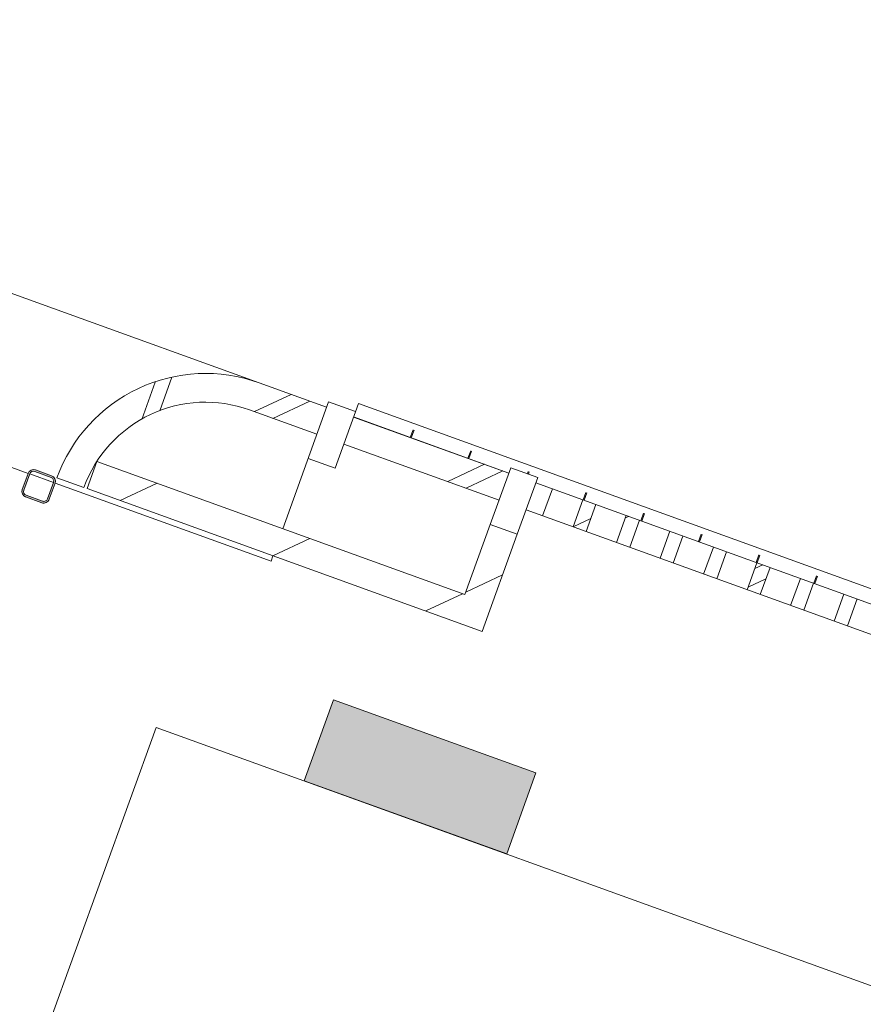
# Model space of a CAD drawing. Header units: metres. Extents: x 136266 to 136452, y 453403 to 453560.
# Tile 91 of 133: x 136419.14 to 136422.08, y 453491.23 to 453494.66. Entities that reach past the tile are written whole.
import ezdxf

# ---------------------------------------------------------------- set-up
doc = ezdxf.new("R2010")
doc.units = ezdxf.units.M
for name, color, linetype, lineweight in [('A-DETL-BEBOUWING', 253, 'Continuous', 9), ('A-WALL-1', 7, 'Continuous', 5), ('A-WALL-PATT-1', 254, 'Continuous', 5), ('A-WALL-PATT-3', 8, 'Continuous', 5), ('C-PRKG', 70, 'Continuous', 5), ('S-BEAM', 12, 'Continuous', 5)]:
    doc.layers.add(name, color=color, linetype=linetype, lineweight=lineweight)

# ---------------------------------------------------------------- blocks, each defined once
blk = doc.blocks.new('859-DO-0010 29-09-2022')
at = {"layer": 'A-DETL-BEBOUWING'}
h = blk.add_hatch(dxfattribs=at)
h.set_pattern_fill('FP_307', color=256, angle=44.99999999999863, style=0, pattern_type=2)
h.set_pattern_definition([(230.3679999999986, (132773.9091151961, 89887.70888795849), (308.0628471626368, -255.1416904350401), []), (230.3679999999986, (131579.1723053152, 89775.44649405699), (308.0628471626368, -255.1416904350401), [])])
h.paths.add_polyline_path([(121115.9789255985, 88691.83926391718), (121346.073856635, 88713.45996800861), (121336.7186380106, 88813.02140574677), (121106.6237069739, 88791.40070165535), (121111.3013162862, 88741.61998278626)])
h.paths.add_polyline_path([(122565.7014689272, 88828.06139615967), (123138.1797359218, 88881.85390325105), (123128.8245172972, 88981.41534098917), (122556.3462503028, 88927.62283389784), (122561.023859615, 88877.84211502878)])
h.paths.add_polyline_path([(124357.807348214, 88996.45533140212), (124930.2856152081, 89050.24783849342), (124920.9303965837, 89149.80927623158), (124348.4521295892, 89096.01676914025), (124357.7093156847, 88997.49862712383)])
h.paths.add_polyline_path([(127942.0191067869, 89333.2432018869), (128514.4973737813, 89387.03570897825), (128505.1421551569, 89486.5971467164), (127932.6638881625, 89432.80463962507), (127937.3414974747, 89383.02392075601)])
h.paths.add_polyline_path([(135110.4426239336, 90006.81894285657), (135682.9208909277, 90060.61144994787), (135673.5656723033, 90160.17288768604), (135101.0874053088, 90106.38038059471), (135105.7650146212, 90056.59966172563)])
h.paths.add_polyline_path([(138694.6543825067, 90343.6068133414), (139267.1326495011, 90397.39932043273), (139257.7774308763, 90496.96075817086), (138685.2991638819, 90443.16825107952), (138689.9767731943, 90393.38753221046)])
h.paths.add_polyline_path([(140486.7602617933, 90512.0007485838), (141059.2385287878, 90565.79325567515), (141049.8833101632, 90665.35469341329), (140477.4050431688, 90611.56218632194), (140482.082652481, 90561.7814674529)])
h.paths.add_polyline_path([(144070.9720203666, 90848.78861906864), (144450.5500017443, 90884.45539007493), (144441.1947831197, 90984.0168278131), (144061.6168017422, 90948.3500568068), (144066.2944110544, 90898.56933793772)])
h = blk.add_hatch(dxfattribs=at)
h.set_pattern_fill('FP_1390', color=256, angle=45.00000000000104, style=0, pattern_type=2)
h.set_pattern_definition([(230.368000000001, (137179.4325564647, 90301.67111798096), (308.0628471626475, -255.1416904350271), []), (230.368000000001, (135984.695039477, 90189.40801697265), (308.0628471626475, -255.1416904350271), [])])
h.paths.add_polyline_path([(135782.4823286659, 90069.96666857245), (135843.4637092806, 90075.69673998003), (135834.1084906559, 90175.25817771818), (135773.1271100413, 90169.52810631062), (135777.8047193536, 90119.74738744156)])
h.paths.add_polyline_path([(135955.4703267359, 90086.22136093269), (136004.0065276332, 90090.78203001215), (135994.6513090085, 90190.34346775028), (135946.1151081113, 90185.78279867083), (135950.7927174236, 90136.00207980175)])
h.paths.add_polyline_path([(136116.0131450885, 90101.30665096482), (136164.5493459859, 90105.86732004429), (136155.1941273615, 90205.42875778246), (136106.6579264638, 90200.86808870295), (136111.3355357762, 90151.08736983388)])
h.paths.add_polyline_path([(136276.5559634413, 90116.39194099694), (136325.0921643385, 90120.95261007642), (136315.736945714, 90220.51404781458), (136267.2007448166, 90215.95337873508), (136271.8783541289, 90166.17265986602)])
h.paths.add_polyline_path([(136437.0987817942, 90131.47723102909), (136485.6349826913, 90136.03790010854), (136476.2797640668, 90235.59933784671), (136427.7435631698, 90231.03866876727), (136432.421172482, 90181.25794989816)])
h.paths.add_polyline_path([(136597.6416001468, 90146.56252106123), (136646.1778010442, 90151.1231901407), (136636.8225824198, 90250.68462787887), (136588.2863815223, 90246.12395879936), (136592.9639908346, 90196.3432399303)])
h.paths.add_polyline_path([(136758.1844184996, 90161.64781109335), (136806.720619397, 90166.20848017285), (136797.3654007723, 90265.76991791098), (136748.8291998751, 90261.20924883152), (136753.5068091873, 90211.42852996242)])
h.paths.add_polyline_path([(136918.7272368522, 90176.73310112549), (136967.2634377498, 90181.29377020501), (136957.9082191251, 90280.85520794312), (136909.3720182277, 90276.29453886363), (136914.0496275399, 90226.51381999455)])
h.paths.add_polyline_path([(137079.2700552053, 90191.81839115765), (137127.8062561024, 90196.37906023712), (137118.4510374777, 90295.94049797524), (137069.9148365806, 90291.37982889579), (137074.5924458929, 90241.59911002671)])
h.paths.add_polyline_path([(137239.8128735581, 90206.90368118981), (137288.3490744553, 90211.46435026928), (137278.9938558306, 90311.0257880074), (137230.4576549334, 90306.46511892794), (137235.1352642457, 90256.68440005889)])
h.paths.add_polyline_path([(137400.3556919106, 90221.98897122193), (137448.8918928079, 90226.5496403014), (137439.5366741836, 90326.11107803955), (137391.000473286, 90321.55040896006), (137395.6780825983, 90271.769690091)])
h.paths.add_polyline_path([(137560.8985102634, 90237.07426125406), (137609.4347111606, 90241.63493033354), (137600.0794925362, 90341.1963680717), (137551.5432916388, 90336.63569899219), (137556.2209009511, 90286.85498012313)])
h.paths.add_polyline_path([(137721.4413286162, 90252.15955128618), (137769.9775295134, 90256.72022036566), (137760.6223108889, 90356.28165810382), (137712.0861099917, 90351.72098902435), (137716.7637193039, 90301.94027015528)])
h.paths.add_polyline_path([(137881.9841469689, 90267.24484131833), (137930.5203478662, 90271.80551039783), (137921.1651292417, 90371.36694813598), (137872.6289283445, 90366.80627905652), (137877.3065376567, 90317.02556018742)])
h.paths.add_polyline_path([(138042.5269653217, 90282.33013135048), (138091.0631662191, 90286.89080042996), (138081.7079475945, 90386.4522381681), (138033.171746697, 90381.8915690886), (138037.8493560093, 90332.11085021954)])
h.paths.add_polyline_path([(138203.0697836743, 90297.4154213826), (138251.6059845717, 90301.97609046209), (138242.250765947, 90401.53752820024), (138193.7145650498, 90396.97685912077), (138198.392174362, 90347.19614025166)])
h.paths.add_polyline_path([(138363.6126020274, 90312.50071141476), (138412.1488029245, 90317.06138049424), (138402.7935842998, 90416.62281823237), (138354.2573834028, 90412.0621491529), (138358.9349927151, 90362.28143028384)])
h.paths.add_polyline_path([(138524.15542038, 90327.58600144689), (138595.0929447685, 90334.25159471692), (138585.7377261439, 90433.81303245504), (138514.8002017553, 90427.14743918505), (138519.4778110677, 90377.36672031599)])
h = blk.add_hatch(dxfattribs=at)
h.set_pattern_fill('FP_1656', color=256, angle=44.99999999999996, style=0, pattern_type=2)
h.set_pattern_definition([(50.36799999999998, (1194.737516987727, 112.2631010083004), (-308.0628471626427, 255.141690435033), [])])
h.paths.add_polyline_path([(135725.0194060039, 89612.58497873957), (135824.5808429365, 89621.94020593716), (135790.9019384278, 89980.3623004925), (135691.3405014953, 89971.00707329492), (135715.6641788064, 89712.14641567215)])
h = blk.add_hatch(dxfattribs=at)
h.set_pattern_fill('FP_1656', color=256, angle=44.99999999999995, style=0, pattern_type=2)
h.set_pattern_definition([(50.36799999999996, (1194.737516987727, 112.2631010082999), (-308.0628471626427, 255.1416904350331), [])])
h.paths.add_polyline_path([(134367.2520327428, 89485.00322972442), (135725.0194060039, 89612.58497873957), (135715.6641788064, 89712.14641567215), (134357.8968055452, 89584.56466665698)])
at = {"layer": 'A-WALL-PATT-1'}
blk.add_hatch(color=256, dxfattribs=at).paths.add_polyline_path([(135485.599337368, 88887.00112828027), (136232.3101143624, 88957.1653322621), (136204.2444327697, 89255.84964305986), (135457.5336557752, 89185.68543907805)])
at = {"layer": 'A-WALL-PATT-3'}
h = blk.add_hatch(dxfattribs=at)
h.set_pattern_fill('FP_1401', color=256, angle=44.99999999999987, style=0, pattern_type=2)
h.set_pattern_definition([(230.3679999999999, (134877.07378504, 90085.33109116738), (308.0628471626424, -255.1416904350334), []), (230.3679999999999, (133682.3369751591, 89973.06869726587), (308.0628471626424, -255.1416904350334), [])])
h.paths.add_polyline_path([(134761.9775918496, 89974.07567767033), (135010.8811861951, 89997.46372423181), (135001.5259675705, 90097.02516196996), (134752.6223732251, 90073.63711540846)])
h = blk.add_hatch(dxfattribs=at)
h.set_pattern_fill('FP_1402', color=256, angle=44.99999999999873, style=0, pattern_type=2)
h.set_pattern_definition([(275.3879999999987, (134380.3694550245, 89876.72327700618), (398.2326611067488, 37.55992049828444), []), (275.3879999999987, (133615.2622401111, 88952.27096316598), (398.2326611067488, 37.55992049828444), [])])
h.paths.add_polyline_path([(134256.5237174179, 89474.21857035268), (134356.0786916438, 89483.64232262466), (134354.9623265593, 89554.27756891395), (134364.9143072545, 89624.21713117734), (134387.4606676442, 89695.35201299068), (134416.7755119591, 89755.17422472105), (134457.4066238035, 89812.9643366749), (134506.5813559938, 89863.68346524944), (134563.0878041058, 89906.08164458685), (134625.5333745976, 89939.11397746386), (134692.379105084, 89961.96638663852), (134761.9775918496, 89974.07567767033), (134752.622373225, 90073.63711540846), (134675.1827525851, 90060.73276965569), (134600.3693246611, 90036.93428259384), (134529.7064079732, 90002.72654678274), (134464.6337546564, 89958.80654251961), (134398.8340748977, 89896.8341990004), (134356.4217263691, 89845.58885102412), (134315.487164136, 89778.59796657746), (134284.5075678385, 89706.46141829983), (134264.1141446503, 89630.64898346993), (134254.7224091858, 89552.70533530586)])
at = {"layer": 'S-BEAM'}
h = blk.add_hatch(color=256, dxfattribs=at)
h.paths.add_polyline_path([(134186.2506782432, 89367.5551962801), (134245.9875408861, 89373.16832745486), (134255.6930123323, 89376.77159000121), (134262.2965658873, 89384.74484262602), (134264.0287847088, 89394.9516587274), (134258.4156535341, 89454.68852137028), (134254.8123909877, 89464.39399281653), (134246.8391383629, 89470.99754637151), (134236.6323222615, 89472.729765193), (134176.8954596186, 89467.11663401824), (134167.1899881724, 89463.51337147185), (134160.5864346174, 89455.54011884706), (134158.8542157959, 89445.3333027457), (134164.4673469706, 89385.59644010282), (134168.070609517, 89375.89096865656), (134176.0438621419, 89369.28741510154)])
h.paths.add_polyline_path([(134185.6893651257, 89373.52888254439), (134178.5445938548, 89374.74143571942), (134172.9633170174, 89379.36392320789), (134170.4410332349, 89386.1577532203), (134166.0404552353, 89453.03938713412), (134170.6629427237, 89458.62066397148), (134177.4567727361, 89461.14294775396), (134244.3384066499, 89465.54352575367), (134249.9196834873, 89460.9210382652), (134253.1249587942, 89446.85857874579), (134256.8425452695, 89387.24557433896), (134252.220057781, 89381.6642975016), (134245.4262277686, 89379.14201371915)])
at = {"layer": 'A-DETL-BEBOUWING'}
for p, q in [((141045.2019494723, 90715.17533573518), (135096.4060446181, 90156.20102291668)), ((138585.7302233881, 90433.89287934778), (135773.1196072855, 90169.60795320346)), ((138585.7377261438, 90433.81303245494), (135773.1271100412, 90169.52810631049)), ((135782.4823286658, 90069.96666857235), (138595.0929447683, 90334.2515947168)), ((136585.4813725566, 90245.94094004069), (136582.8587172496, 90273.8521352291)), ((136588.9844601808, 90246.27010514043), (136586.3618048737, 90274.18130032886)), ((136798.0351143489, 90265.91339894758), (136795.4124590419, 90293.82459413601)), ((136806.7206193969, 90166.20848017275), (136797.3654007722, 90265.76991791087)), ((136801.538201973, 90266.24256404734), (136798.915546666, 90294.15375923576)), ((136909.3720182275, 90276.29453886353), (136918.727236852, 90176.73310112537)), ((136967.2634377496, 90181.2937702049), (136957.9082191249, 90280.85520794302)), ((136160.3738889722, 90205.99602222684), (136157.7512336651, 90233.90721741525)), ((136163.8769765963, 90206.3251873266), (136161.2543212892, 90234.23638251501)), ((136372.9276307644, 90225.96848113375), (136370.3049754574, 90253.87967632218)), ((136376.4307183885, 90226.2976462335), (136373.8080630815, 90254.20884142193)), ((136427.7435631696, 90231.03866876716), (136437.0987817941, 90131.47723102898)), ((136485.6349826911, 90136.03790010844), (136476.2797640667, 90235.59933784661)), ((136588.2863815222, 90246.12395879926), (136597.6416001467, 90146.56252106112)), ((136646.1778010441, 90151.1231901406), (136636.8225824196, 90250.68462787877)), ((136748.8291998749, 90261.20924883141), (136758.1844184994, 90161.64781109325)), ((135736.9059520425, 90186.21271016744), (135736.1468377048, 90194.29146470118)), ((135947.8201471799, 90186.02356331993), (135945.1974918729, 90213.93475850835)), ((135951.323234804, 90186.35272841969), (135948.700579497, 90214.2639236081)), ((136106.6579264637, 90200.86808870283), (136116.0131450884, 90101.3066509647)), ((136164.5493459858, 90105.86732004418), (136155.1941273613, 90205.42875778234)), ((136267.2007448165, 90215.95337873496), (136276.5559634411, 90116.39194099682)), ((136325.0921643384, 90120.9526100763), (136315.7369457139, 90220.51404781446)), ((135673.5581695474, 90160.2527345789), (135101.0799025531, 90106.46022748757)), ((135673.5656723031, 90160.17288768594), (135101.0874053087, 90106.3803805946)), ((135522.7126635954, 90146.0786455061), (135520.0900082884, 90173.98984069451)), ((135526.2157512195, 90146.40781060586), (135523.5930959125, 90174.31900579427)), ((135771.2560663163, 90189.44039385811), (135671.6946285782, 90180.08517523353)), ((135671.6946285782, 90180.08517523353), (135691.3405876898, 89971.00615598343)), ((135733.4028644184, 90185.88354506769), (135732.6437500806, 90193.96229960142)), ((135790.9020254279, 89980.36137460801), (135771.2560663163, 90189.44039385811)), ((135843.4637092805, 90075.69673997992), (135834.1084906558, 90175.25817771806)), ((135946.1151081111, 90185.7827986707), (135955.4703267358, 90086.22136093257)), ((136004.0065276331, 90090.78203001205), (135994.6513090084, 90190.34346775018)), ((135099.2163615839, 90126.29266814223), (134999.6549238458, 90116.93744951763)), ((135118.8623206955, 89917.21364889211), (135096.4071266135, 90156.1895079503)), ((135310.1589218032, 90126.10618659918), (135307.5362664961, 90154.0173817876)), ((135313.6620094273, 90126.43535169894), (135311.0393541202, 90154.34654688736)), ((135001.5259675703, 90097.02516196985), (128604.7035928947, 89495.95236534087)), ((135043.6244572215, 89648.99862999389), (134999.6549238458, 90116.93744951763)), ((135110.4426239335, 90006.81894285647), (135682.9208909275, 90060.61144994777)), ((134761.9775918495, 89974.0756776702), (135010.8811861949, 89997.4637242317)), ((135790.9019384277, 89980.3623004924), (135691.3405014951, 89971.00707329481)), ((135691.3405014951, 89971.00707329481), (135715.6641788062, 89712.14641567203)), ((135691.3405876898, 89971.00615598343), (135790.9020254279, 89980.36137460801)), ((135824.5808429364, 89621.94020593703), (135790.9019384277, 89980.3623004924)), ((135019.3008829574, 89907.85843026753), (135118.8623206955, 89917.21364889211)), ((135715.6641788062, 89712.14641567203), (134357.8968055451, 89584.56466665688)), ((134367.2520327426, 89485.00322972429), (135824.5808429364, 89621.94020593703)), ((134357.8968055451, 89584.56466665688), (134367.2520327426, 89485.00322972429)), ((135054.8507137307, 89529.52496686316), (135052.9796758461, 89549.43719225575)), ((135054.8507137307, 89529.52496686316), (134258.4156535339, 89454.68852137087)), ((134256.5237174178, 89474.21857035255), (134356.0786916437, 89483.64232262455)), ((134158.8542157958, 89445.33330274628), (132939.1139355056, 89330.72128782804)), ((134252.4419672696, 89454.1272082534), (134164.8279020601, 89445.89461586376)), ((136204.2444327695, 89255.84964305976), (135457.5336557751, 89185.68543907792)), ((136232.3101143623, 88957.165332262), (136204.2444327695, 89255.84964305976)), ((135457.5336557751, 89185.68543907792), (135485.5993373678, 88887.00112828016)), ((135485.5993373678, 88887.00112828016), (136232.3101143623, 88957.165332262))]:
    blk.add_line(p, q, dxfattribs=at)
at = {"layer": 'A-WALL-1'}
for radius, start, end in [(550.0000000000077, 95.3679950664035, 185.4074362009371), (449.999999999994, 95.36799506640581, 185.4074362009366)]:
    blk.add_arc((134804.0760756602, 89526.04920784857), radius, start, end, dxfattribs=at)
at = {"layer": 'C-PRKG'}
for p, q in [((134939.5808095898, 88835.33082460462), (140047.0825655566, 89315.25354004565)), ((135388.6313035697, 84056.3818131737), (134939.5808095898, 88835.33082460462))]:
    blk.add_line(p, q, dxfattribs=at)
at = {"layer": 'S-BEAM'}
for p, q in [((134158.8542157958, 89445.33330274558), (134164.4673469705, 89385.59644010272)), ((134170.4410332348, 89386.15775322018), (134164.8279020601, 89445.89461586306)), ((134236.6323222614, 89472.72976519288), (134176.8954596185, 89467.11663401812)), ((134177.456772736, 89461.14294775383), (134237.1936353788, 89466.75607892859)), ((134252.4419672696, 89454.12720825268), (134258.0550984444, 89394.39034560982)), ((134264.0287847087, 89394.9516587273), (134258.4156535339, 89454.68852137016)), ((134245.4262277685, 89379.14201371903), (134185.6893651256, 89373.52888254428)), ((134186.2506782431, 89367.55519628), (134245.987540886, 89373.16832745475))]:
    blk.add_line(p, q, dxfattribs=at)
for centre, radius, start, end in [((134178.7665033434, 89447.20434647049), 20.00000000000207, 95.36799506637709, 185.3679950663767), ((134178.7665033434, 89447.20434647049), 13.99999999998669, 95.36799506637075, 185.3679950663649), ((134238.5033659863, 89452.81747764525), 20.00000000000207, 5.367995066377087, 95.36799506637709), ((134238.5033659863, 89452.81747764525), 13.99999999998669, 5.367995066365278, 95.36799506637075), ((134184.3796345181, 89387.46748382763), 20.00000000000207, 185.3679950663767, 275.3679950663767), ((134184.3796345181, 89387.46748382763), 13.99999999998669, 185.3679950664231, 275.3679950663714), ((134244.116497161, 89393.08061500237), 13.99999999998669, 275.3679950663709, 5.367995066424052), ((134244.116497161, 89393.08061500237), 20.00000000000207, 275.3679950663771, 5.367995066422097)]:
    blk.add_arc(centre, radius, start, end, dxfattribs=at)

msp = doc.modelspace()

# ---------------------------------------------------------------- block references
at = {"xscale": 0.001, "yscale": 0.001, "zscale": 0.001, "rotation": 334.7650131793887}
msp.add_blockref('859-DO-0010 29-09-2022', (136259.6791283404, 453469.3710543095), dxfattribs=at)

doc.saveas('drawing.dxf')
